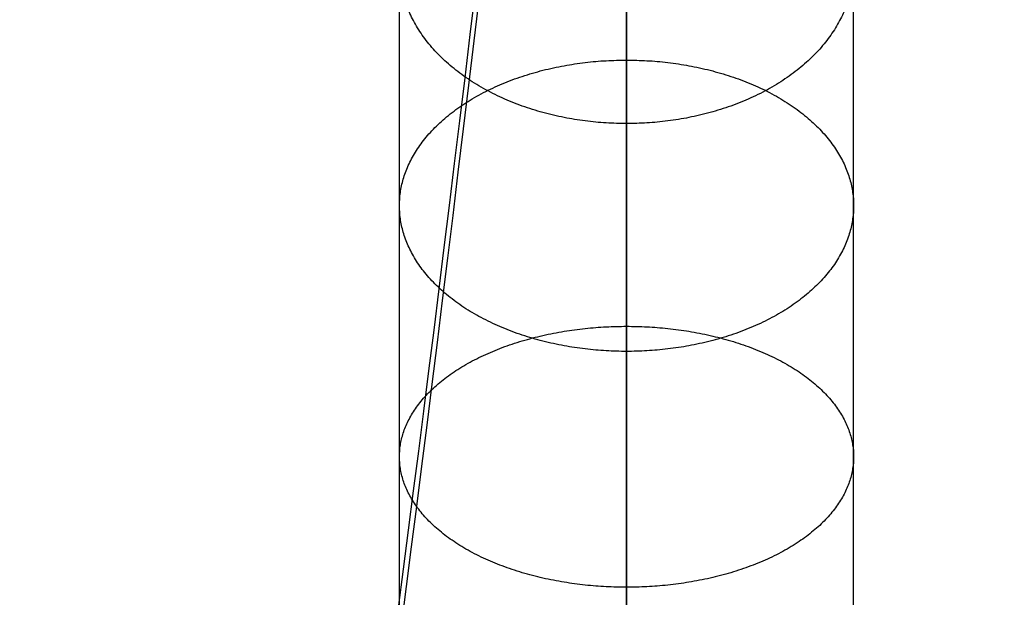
# Model space of a CAD drawing. Header units: millimetres. Extents: x -295 to 297, y -223 to 334.
# Tile 22 of 34: x -8 to 5, y 148 to 156. Entities that reach past the tile are written whole.
import ezdxf

# ---------------------------------------------------------------- set-up
doc = ezdxf.new("R2010")
doc.units = ezdxf.units.MM
doc.layers.add('Default', color=178, linetype='Continuous', true_color=0x000000)

msp = doc.modelspace()

# ---------------------------------------------------------------- linework, layer by layer
at = {"layer": 'Default'}
for centre, radius, start, end in [((0.0046097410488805, 224.0026614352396, -234.9999999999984), 100.9999999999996, 300.0000000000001, 246.374193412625), ((0.0046097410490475, 224.0026614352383, -234.9999999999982), 88.99999999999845, 300.0000000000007, 252.831758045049)]:
    msp.add_arc(centre, radius, start, end, dxfattribs=at)
at = {"layer": 'Default', "extrusion": (-1, 8.480038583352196e-16, -2.475404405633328e-16)}
msp.add_arc((-224.311742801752, -187.1464859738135), 100, 239.9999999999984, 329.9999999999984, dxfattribs=at)
at = {"layer": 'Default', "extrusion": (-1, -5.684341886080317e-14, 0)}
for radius, start in [(100, 239.9999999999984), (96.00000000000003, 239.9999999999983)]:
    msp.add_arc((-224.311742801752, -187.1464859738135), radius, start, 329.9999999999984, dxfattribs=at)
at = {"layer": 'Default', "extrusion": (1, -7.860520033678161e-16, 2.512589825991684e-16)}
msp.add_arc((224.311742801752, -187.1464859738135), 95.99999999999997, 210.0000000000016, 300.0000000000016, dxfattribs=at)
at = {"layer": 'Default', "extrusion": (5.618356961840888e-16, 0.5000000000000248, -0.8660254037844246)}
msp.add_arc((-7.702e-13, 100.6864246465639, 274.2294824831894), 100, 270, 0, dxfattribs=at)
at = {"layer": 'Default', "extrusion": (5.882255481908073e-16, 0.5000000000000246, -0.8660254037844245)}
msp.add_arc((-7.583e-13, 100.6864246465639, 274.2294824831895), 96.00000000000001, 270, 0, dxfattribs=at)
at = {"layer": 'Default', "extrusion": (6.662473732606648e-16, 0.5000000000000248, -0.8660254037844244)}
msp.add_arc((-7.233e-13, 100.6864246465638, 274.2294824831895), 95.99999999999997, 180, 270, dxfattribs=at)
at = {"layer": 'Default', "extrusion": (6.108676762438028e-16, 0.5000000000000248, -0.8660254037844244)}
msp.add_arc((-7.482e-13, 100.6864246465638, 274.2294824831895), 100, 180, 270, dxfattribs=at)
at = {"layer": 'Default', "extrusion": (-5.134781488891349e-16, -0.5000000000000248, 0.8660254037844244)}
msp.add_arc((9.49e-13, 100.6864246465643, -189.6205839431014), 53.25295967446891, 174.9089331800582, 354.9089331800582, dxfattribs=at)
at = {"layer": 'Default', "extrusion": (4.996003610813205e-16, 0.5000000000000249, -0.8660254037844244)}
msp.add_arc((-9.545e-13, 100.6864246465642, 188.7824435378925), 53.79841421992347, 185.0910668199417, 5.091066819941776, dxfattribs=at)
at = {"layer": 'Default', "extrusion": (1.503797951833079e-15, 0.5000000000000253, -0.866025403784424)}
msp.add_arc((-1.2309e-12, 100.6864246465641, 187.663034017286), 41.50000000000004, 270, 359.9999999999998, dxfattribs=at)
at = {"layer": 'Default', "extrusion": (-7.395399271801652e-17, 0.5000000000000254, -0.866025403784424)}
msp.add_arc((-1.0206e-12, 100.6864246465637, 187.6630340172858), 41.50000000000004, 180.0000000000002, 269.9999999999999, dxfattribs=at)
at = {"layer": 'Default', "extrusion": (-2.557953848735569e-13, -0.5000000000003, 0.8660254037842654)}
msp.add_arc((-9.15085e-11, 100.6864246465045, -185.934303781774), 41.50000000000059, 180.0000000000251, 2.51134e-11, dxfattribs=at)
at = {"layer": 'Default', "extrusion": (6.416350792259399e-16, 0.5000000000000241, -0.8660254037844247)}
msp.add_arc((-5.932e-13, 100.6864246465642, 184.2055735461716), 41.4999999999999, 180, 0, dxfattribs=at)
at = {"layer": 'Default', "extrusion": (-0.9960549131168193, 0.07685022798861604, 0.04436949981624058)}
for radius, start, end in [(97.99999999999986, 27.04224219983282, 57.02708653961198), (98.99999999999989, 27.04224219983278, 57.05813488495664)]:
    msp.add_arc((-222.5899059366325, -185.4851227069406, 8.934812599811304), radius, start, end, dxfattribs=at)
at = {"layer": 'Default', "extrusion": (-2.129876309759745e-14, 1.229684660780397e-14, -1)}
msp.add_arc((-4.856e-13, -3.369e-13, 25.00000000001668), 135.4999999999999, 30.00000000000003, 210, dxfattribs=at)
at = {"layer": 'Default'}
for points, knots in [([(-40.07163354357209, 132.3844606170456, -234.9999996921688), (-42.87612918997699, 133.61122372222, -234.9999982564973), (-48.36051156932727, 136.3170448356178, -234.9999954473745), (-56.16565885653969, 141.1003341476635, -234.9999914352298), (-63.50172867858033, 146.5759405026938, -234.9999876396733), (-68.04798558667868, 150.6663509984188, -234.9999852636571), (-72.3094302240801, 154.8706409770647, -234.9999830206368), (-76.2849570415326, 159.1534243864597, -234.9999809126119), (-81.65324884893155, 166.0590518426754, -234.999978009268), (-86.39883117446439, 173.4065459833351, -234.9999753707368), (-89.12860608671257, 178.5733039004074, -234.9999737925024), (-90.96156632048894, 182.4454595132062, -234.9999727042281), (-92.07365056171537, 184.9242080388, -234.9999720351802), (-94.09304536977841, 189.9654728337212, -234.9999707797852), (-95.3748874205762, 193.834185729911, -234.9999699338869), (-96.82647213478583, 198.8979986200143, -234.9999689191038), (-98.04290479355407, 203.849306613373, -234.9999680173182), (-98.87803372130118, 208.8789907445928, -234.9999672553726), (-99.80254241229, 216.1614928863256, -234.9999662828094), (-100.3229967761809, 225.7282026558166, -234.9999652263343), (-99.47386951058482, 235.2713578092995, -234.9999648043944), (-98.29305651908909, 242.5573892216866, -234.9999647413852), (-97.26651990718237, 247.6335395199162, -234.9999647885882), (-95.84970667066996, 252.6148778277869, -234.9999650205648), (-94.1891439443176, 257.6941822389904, -234.9999653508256), (-92.74488658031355, 261.5629348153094, -234.9999656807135), (-90.50543894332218, 266.5891546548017, -234.9999662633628), (-89.28234528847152, 269.0552458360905, -234.9999666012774), (-87.2802023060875, 272.8909360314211, -234.9999671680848), (-84.324559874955, 277.989206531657, -234.9999680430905), (-79.2457683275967, 285.2013448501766, -234.9999696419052), (-73.55236229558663, 291.9388638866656, -234.999971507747), (-69.36721814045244, 296.0876912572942, -234.9999729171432), (-64.91258162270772, 300.1285336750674, -234.9999744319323), (-60.19364284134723, 304.0287998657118, -234.9999760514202), (-52.62565210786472, 309.1966198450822, -234.9999786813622), (-44.61720158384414, 313.6514559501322, -234.9999814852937), (-39.01737779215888, 316.1258111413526, -234.9999834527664), (-33.38098668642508, 318.3122013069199, -234.9999854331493), (-27.7375913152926, 320.2153437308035, -234.9999874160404), (-19.07034534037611, 322.3011903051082, -234.9999904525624), (-10.25201229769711, 323.6084422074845, -234.9999935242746), (-4.306396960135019, 323.954163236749, -234.9999955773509), (0.075528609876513, 324.0124501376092, -234.9999970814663), (2.876715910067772, 323.9908202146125, -234.9999980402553), (8.469353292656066, 323.7125498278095, -234.9999999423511), (12.64515394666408, 323.2400961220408, -235.0000013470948), (18.0279084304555, 322.4006273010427, -235.0000031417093), (23.21814987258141, 321.3786985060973, -235.0000048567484), (28.31122591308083, 319.9491823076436, -235.0000065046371), (33.17935024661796, 318.3718545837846, -235.0000080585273), (37.82051459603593, 316.6754728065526, -235.0000095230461), (42.32351742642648, 314.640502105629, -235.0000108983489), (46.63717193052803, 312.4950823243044, -235.000012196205), (50.76223032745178, 310.2590334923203, -235.0000134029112), (54.72001565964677, 307.7387284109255, -235.0000145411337), (58.70719809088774, 304.997827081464, -235.0000156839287), (62.7050184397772, 302.0235469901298, -235.0000168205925), (66.46991537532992, 298.7594294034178, -235.0000178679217), (70.23746030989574, 295.2378169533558, -235.000018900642), (73.98147679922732, 291.4466377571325, -235.0000199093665), (77.4113403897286, 287.3690466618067, -235.0000207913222), (79.90717471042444, 284.1488687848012, -235.0000214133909), (81.58584054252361, 281.8857540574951, -235.0000218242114), (83.95698811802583, 278.3896491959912, -235.000022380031), (86.17844005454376, 274.7965667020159, -235.0000228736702), (87.55767219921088, 272.3394695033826, -235.0000231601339), (88.91428511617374, 269.7982423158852, -235.0000234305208), (90.24207619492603, 267.1730587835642, -235.0000236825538), (92.05730397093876, 263.1534662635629, -235.000023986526), (93.69357368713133, 259.0577530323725, -235.0000242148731), (94.66356383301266, 256.2804033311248, -235.0000243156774), (97.00945215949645, 249.0539470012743, -235.0000245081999), (99.68974862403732, 237.1544457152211, -235.0000243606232), (100.4257358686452, 219.017580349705, -235.0000227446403), (97.89710118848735, 201.0428160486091, -235.0000197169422), (94.05148169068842, 189.4672382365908, -235.0000167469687), (91.01442978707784, 182.5384109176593, -235.0000146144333), (89.80282480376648, 179.9290633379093, -235.0000137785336), (87.81943964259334, 176.0990625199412, -235.0000124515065), (85.67281847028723, 172.3581074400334, -235.0000110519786), (84.13473497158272, 169.9268566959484, -235.0000100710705), (81.82717049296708, 166.4478842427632, -235.000008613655), (78.61889039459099, 162.0170962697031, -235.0000066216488), (75.05876278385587, 157.8637299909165, -235.0000044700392), (71.44315208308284, 153.9802328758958, -235.0000023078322), (67.79902366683, 150.356891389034, -235.0000001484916), (63.88706525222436, 147.0244972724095, -234.9999978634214), (59.98860160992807, 143.9549256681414, -234.9999955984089), (56.12821653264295, 141.1336784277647, -234.9999933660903), (52.07582224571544, 138.5959424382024, -234.9999910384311), (50.00460974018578, 137.4001210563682, -234.9999898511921)], [-5.347238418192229, -5.347238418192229, -5.347238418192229, -5.347238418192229, -5.255671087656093, -5.164103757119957, -5.072536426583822, -4.980969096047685, -4.980969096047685, -4.893464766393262, -4.80596043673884, -4.718456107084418, -4.630951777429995, -4.630951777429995, -4.590304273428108, -4.549656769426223, -4.468361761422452, -4.468361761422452, -4.39207962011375, -4.315797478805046, -4.315797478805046, -4.172486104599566, -4.029174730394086, -4.029174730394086, -3.951691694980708, -3.874208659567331, -3.874208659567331, -3.791838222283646, -3.750653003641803, -3.709467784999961, -3.709467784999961, -3.621223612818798, -3.532979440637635, -3.444735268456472, -3.356491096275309, -3.356491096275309, -3.264825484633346, -3.173159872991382, -3.08149426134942, -2.989828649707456, -2.989828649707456, -2.900649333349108, -2.811470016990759, -2.722290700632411, -2.633111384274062, -2.633111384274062, -2.591200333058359, -2.549289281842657, -2.465467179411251, -2.465467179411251, -2.386325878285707, -2.307184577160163, -2.307184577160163, -2.233250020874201, -2.15931546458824, -2.15931546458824, -2.089135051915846, -2.018954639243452, -2.018954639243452, -1.944401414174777, -1.869848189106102, -1.869848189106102, -1.790133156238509, -1.710418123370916, -1.710418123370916, -1.668260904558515, -1.626103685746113, -1.583946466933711, -1.54178924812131, -1.54178924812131, -1.497775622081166, -1.453761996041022, -1.409748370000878, -1.365734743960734, -1.365734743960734, -1.182475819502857, -0.9992168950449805, -0.8159579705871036, -0.6326990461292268, -0.6326990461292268, -0.5896566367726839, -0.5466142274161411, -0.5035718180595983, -0.4605294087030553, -0.4605294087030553, -0.3786919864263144, -0.2968545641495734, -0.2968545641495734, -0.2199693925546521, -0.1430842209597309, -0.1430842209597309, -0.0715421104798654, 0, 0, 0, 0]), ([(45.00460974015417, 146.0603750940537, -234.9999895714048), (46.90610405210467, 147.1582087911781, -234.9999908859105), (50.62470426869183, 149.4906463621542, -234.9999934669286), (54.16312922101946, 152.0883000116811, -234.999995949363), (57.73627869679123, 154.9184004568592, -234.9999984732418), (61.32067104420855, 157.9946775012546, -235.0000010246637), (64.65241975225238, 161.3429358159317, -235.000003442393), (67.10334132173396, 164.0081308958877, -235.0000052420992), (68.76703987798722, 165.8952527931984, -235.0000064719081), (71.14051023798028, 168.8263662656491, -235.0000082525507), (73.3891540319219, 171.8543009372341, -235.0000099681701), (74.80315473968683, 173.9351002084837, -235.0000110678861), (76.20936810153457, 176.1008037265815, -235.0000121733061), (77.60148249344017, 178.3520969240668, -235.0000132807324), (79.53775730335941, 181.8158464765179, -235.0000148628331), (81.31950822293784, 185.3615694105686, -235.0000163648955), (82.40266375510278, 187.7767331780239, -235.0000173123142), (85.10431760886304, 194.1760523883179, -235.0000197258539), (88.46844017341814, 204.8506670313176, -235.0000230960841), (90.47580516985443, 221.3800545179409, -235.0000265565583), (89.4293276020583, 237.9978950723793, -235.0000284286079), (86.68922649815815, 248.8495247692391, -235.000028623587), (84.35686882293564, 255.4112479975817, -235.0000284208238), (83.4021263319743, 257.9179316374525, -235.0000283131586), (81.80442807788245, 261.6082218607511, -235.0000280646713), (80.04356118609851, 265.2234997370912, -235.0000277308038), (78.76247903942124, 267.5801558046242, -235.0000274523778), (76.82208948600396, 270.9668614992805, -235.00002700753), (74.08827032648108, 275.2984934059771, -235.0000263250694), (70.99563582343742, 279.3816801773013, -235.0000254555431), (67.82509400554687, 283.2158985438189, -235.0000245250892), (64.60257618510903, 286.8082960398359, -235.0000235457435), (61.10225195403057, 290.1305950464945, -235.000022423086), (57.59329085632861, 293.202410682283, -235.0000212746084), (54.10013228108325, 296.0362010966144, -235.000020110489), (50.40480917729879, 298.6007917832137, -235.0000188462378), (46.69168644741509, 300.9765204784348, -235.0000175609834), (42.9749939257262, 303.1702161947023, -235.0000162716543), (39.11042204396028, 305.0914612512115, -235.0000148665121), (35.04036683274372, 306.9353524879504, -235.000013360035), (30.76324445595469, 308.6778333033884, -235.0000117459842), (26.36494713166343, 310.0867359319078, -235.0000100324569), (22.95011570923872, 311.0372998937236, -235.000008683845), (20.55897148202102, 311.6501602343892, -235.0000077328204), (16.93949906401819, 312.4208310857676, -235.0000062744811), (13.29141730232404, 313.0421292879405, -235.0000047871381), (10.84304228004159, 313.3561860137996, -235.00000377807), (8.318457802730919, 313.627335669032, -235.0000027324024), (5.719823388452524, 313.8493745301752, -235.0000016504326), (1.81325717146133, 314.012800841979, -235.0000000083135), (-2.096732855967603, 314.0064256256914, -234.9999983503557), (-4.702175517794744, 313.8889920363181, -234.9999972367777), (-11.60411054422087, 313.4270322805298, -234.9999942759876), (-22.63298536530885, 311.6375417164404, -234.9999894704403), (-38.27576475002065, 306.016154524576, -234.9999825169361), (-52.63071386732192, 297.6358683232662, -234.9999760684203), (-61.0854923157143, 290.3313041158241, -234.9999722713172), (-66.8137240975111, 284.3551037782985, -234.9999697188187), (-70.32304465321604, 280.3515795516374, -234.9999681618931), (-75.0254473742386, 273.9188442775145, -234.9999661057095), (-79.14167070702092, 267.096135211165, -234.9999643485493), (-81.47829749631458, 262.3124398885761, -234.9999633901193), (-83.03122041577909, 258.7383432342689, -234.9999627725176), (-83.96592435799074, 256.4602278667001, -234.9999624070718), (-85.64600271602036, 251.833728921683, -234.9999617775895), (-86.69115667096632, 248.2907597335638, -234.9999614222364), (-87.85098770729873, 243.6673238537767, -234.9999610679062), (-88.56216455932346, 240.2873888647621, -234.9999608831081), (-89.24949619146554, 235.7362778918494, -234.9999607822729), (-89.50579476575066, 233.4479760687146, -234.9999607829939), (-89.81574052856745, 230.1008099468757, -234.9999608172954), (-90.06051728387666, 225.6923667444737, -234.9999609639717), (-89.94170558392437, 219.0814291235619, -234.9999614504), (-89.3385584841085, 212.496991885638, -234.9999621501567), (-88.61428500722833, 208.1415674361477, -234.9999627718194), (-87.92934779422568, 204.7911280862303, -234.9999633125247), (-87.39711998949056, 202.4313066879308, -234.9999637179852), (-86.14409162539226, 197.7609461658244, -234.9999646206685), (-84.99390428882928, 194.3191939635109, -234.9999654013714), (-83.22377095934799, 189.6569799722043, -234.9999665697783), (-81.19814115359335, 184.940562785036, -234.9999678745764), (-78.7775554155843, 180.4141347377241, -234.9999693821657), (-76.079491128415, 175.8498850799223, -234.9999710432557), (-73.08748268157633, 171.2783438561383, -234.9999728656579), (-68.0072854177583, 164.8702566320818, -234.9999759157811), (-62.36754047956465, 158.9486657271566, -234.9999792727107), (-58.25625927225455, 155.350265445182, -234.9999817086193), (-53.92077124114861, 151.8919578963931, -234.9999842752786), (-49.37161287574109, 148.6000626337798, -234.999986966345), (-40.00491351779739, 143.0729966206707, -234.9999925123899), (-32.54416727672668, 139.9281019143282, -234.9999969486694), (-27.51002478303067, 138.3116779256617, -234.9999999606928)], [0, 0, 0, 0, 0.0728825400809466, 0.1457650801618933, 0.1457650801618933, 0.2241858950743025, 0.3026067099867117, 0.3026067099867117, 0.3443749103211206, 0.3861431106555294, 0.4279113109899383, 0.4696795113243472, 0.4696795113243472, 0.5136244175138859, 0.5575693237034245, 0.6015142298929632, 0.6454591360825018, 0.6454591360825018, 0.8320860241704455, 1.018712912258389, 1.205339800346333, 1.391966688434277, 1.391966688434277, 1.436499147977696, 1.481031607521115, 1.525564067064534, 1.570096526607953, 1.570096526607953, 1.655126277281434, 1.740156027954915, 1.740156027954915, 1.820275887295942, 1.90039574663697, 1.90039574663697, 1.975077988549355, 2.04976023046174, 2.04976023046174, 2.121400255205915, 2.193040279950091, 2.193040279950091, 2.269719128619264, 2.346397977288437, 2.346397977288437, 2.387380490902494, 2.42836300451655, 2.469345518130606, 2.510328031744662, 2.510328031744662, 2.553628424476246, 2.596928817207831, 2.640229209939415, 2.683529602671, 2.683529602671, 2.869842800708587, 3.056155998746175, 3.242469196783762, 3.42878239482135, 3.42878239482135, 3.517252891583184, 3.605723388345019, 3.694193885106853, 3.782664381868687, 3.782664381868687, 3.823546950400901, 3.864429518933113, 3.946194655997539, 3.946194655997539, 4.022654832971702, 4.060884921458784, 4.099115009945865, 4.099115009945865, 4.172465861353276, 4.245816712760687, 4.319167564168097, 4.392518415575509, 4.392518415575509, 4.432682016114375, 4.472845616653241, 4.553172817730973, 4.553172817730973, 4.638381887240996, 4.723590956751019, 4.723590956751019, 4.81437838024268, 4.905165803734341, 4.995953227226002, 5.086740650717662, 5.086740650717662, 5.180041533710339, 5.273342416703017, 5.448937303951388, 5.448937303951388, 5.448937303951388, 5.448937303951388]), ([(1.008e-12, 141.5933980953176, -130.9532884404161), (-1.480433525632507, 141.5933980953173, -130.9532884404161), (-2.960935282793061, 141.6588407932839, -130.9155123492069), (-5.906451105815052, 141.9199568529, -130.7647585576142), (-7.371456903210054, 142.1156274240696, -130.6517832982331), (-10.27059165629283, 142.6350789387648, -130.3518672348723), (-11.70471316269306, 142.958854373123, -130.1649312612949), (-14.52718014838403, 143.7310543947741, -129.7191054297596), (-15.91681527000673, 144.179978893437, -129.4599210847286), (-18.63416468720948, 145.1970559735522, -128.8727226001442), (-19.95917303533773, 145.7644198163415, -128.5451682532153), (-22.5278947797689, 147.0078729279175, -127.8272594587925), (-23.7716079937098, 147.6839521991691, -127.436914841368), (-26.16866650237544, 149.1372712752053, -126.5978258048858), (-27.32201333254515, 149.914499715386, -126.149089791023), (-28.97810763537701, 151.1506899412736, -125.4353787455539), (-29.51782474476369, 151.5744805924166, -125.190705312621), (-30.57168117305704, 152.4446461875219, -124.6883177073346), (-31.08619617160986, 152.8914107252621, -124.4303777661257), (-32.57910124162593, 154.2540808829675, -123.6436414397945), (-33.51370387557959, 155.197496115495, -123.0989620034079), (-35.26266166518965, 157.1479230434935, -121.9728810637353), (-36.07811823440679, 158.156505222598, -121.3905733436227), (-37.58143363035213, 160.2213049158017, -120.198463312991), (-38.26902789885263, 161.2767434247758, -119.5891085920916), (-39.51756495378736, 163.4255821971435, -118.3484744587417), (-40.07890033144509, 164.5198752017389, -117.7166802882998), (-41.07384167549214, 166.7344661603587, -116.4380868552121), (-41.50730676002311, 167.8539674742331, -115.7917449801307), (-42.24880107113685, 170.1113009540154, -114.4884727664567), (-42.55686521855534, 171.2492795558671, -113.8314573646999), (-43.04906727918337, 173.5370538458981, -112.5106100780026), (-43.23313448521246, 174.6864959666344, -111.8469797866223), (-43.47839492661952, 176.9906021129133, -110.5167039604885), (-43.53958910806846, 178.1452765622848, -109.8500515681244), (-43.5395891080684, 180.4542743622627, -108.5169510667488), (-43.47839765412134, 181.6089237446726, -107.8503147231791), (-43.23314816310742, 183.9129783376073, -106.520067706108), (-43.04908918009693, 185.0623946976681, -105.8564514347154), (-42.55690916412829, 187.3501191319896, -104.5356333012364), (-42.24885880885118, 188.4880759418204, -103.8786367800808), (-41.50739781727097, 190.7453616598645, -102.5753923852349), (-41.07395225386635, 191.864837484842, -101.9290602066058), (-40.07906644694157, 194.0793589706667, -100.6505043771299), (-39.51776941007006, 195.1736115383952, -100.0187411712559), (-38.26932030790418, 197.3223681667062, -98.77815744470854), (-37.58177562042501, 198.3777645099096, -98.16882109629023), (-36.07857081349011, 200.4424883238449, -96.97674961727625), (-35.26317358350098, 201.4510408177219, -96.39446408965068), (-33.51434475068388, 203.40141207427, -95.26841814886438), (-32.57981166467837, 204.3448011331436, -94.72375062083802), (-31.08704366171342, 205.7074162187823, -93.93704277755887), (-30.57259326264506, 206.1541505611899, -93.67912090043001), (-29.51886758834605, 207.0242598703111, -93.17676032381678), (-28.97921797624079, 207.4480240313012, -92.93209775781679), (-27.32333207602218, 208.6841448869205, -92.21841933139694), (-26.17013207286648, 209.4613418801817, -91.76970739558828), (-23.77338034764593, 210.9146282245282, -90.93066700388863), (-22.52982709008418, 211.5907046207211, -90.54034418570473), (-19.96143538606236, 212.8341598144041, -89.82243581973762), (-18.6365971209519, 213.4015251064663, -89.4948540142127), (-15.91924938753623, 214.4187738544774, -88.90753389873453), (-14.52941713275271, 214.8678386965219, -88.64826387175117), (-11.70654227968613, 215.6402784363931, -88.20229151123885), (-10.27220600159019, 215.9641600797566, -88.01530249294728), (-7.372626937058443, 216.4837858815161, -87.7153069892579), (-5.907391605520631, 216.6795230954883, -87.60230286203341), (-2.961409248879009, 216.9407211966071, -87.45149843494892), (-1.480670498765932, 217.0061785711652, -87.41369933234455), (1.0364e-12, 217.0061785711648, -87.41369933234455)], [-136.7836532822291, -136.7836532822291, -136.7836532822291, -136.7836532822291, -132.5089161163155, -132.5089161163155, -128.2341789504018, -128.2341789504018, -123.9594417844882, -123.9594417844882, -119.6847046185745, -119.6847046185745, -115.3973644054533, -115.3973644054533, -111.1100241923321, -111.1100241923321, -106.8226839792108, -106.8226839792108, -104.6790138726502, -104.6790138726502, -102.5353437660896, -102.5353437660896, -98.26590815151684, -98.26590815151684, -93.99647253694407, -93.99647253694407, -89.7270369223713, -89.7270369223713, -85.45760130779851, -85.45760130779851, -81.19115764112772, -81.19115764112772, -76.92471397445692, -76.92471397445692, -72.65827030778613, -72.65827030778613, -68.39182664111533, -68.39182664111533, -64.1254781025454, -64.1254781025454, -59.85912956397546, -59.85912956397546, -55.59278102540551, -55.59278102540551, -51.32643248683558, -51.32643248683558, -47.05718271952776, -47.05718271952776, -42.78793295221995, -42.78793295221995, -38.51868318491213, -38.51868318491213, -34.24943341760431, -34.24943341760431, -32.10596495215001, -32.10596495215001, -29.96249648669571, -29.96249648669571, -25.67555955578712, -25.67555955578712, -21.38862262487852, -21.38862262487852, -17.10168569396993, -17.10168569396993, -12.82626427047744, -12.82626427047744, -8.550842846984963, -8.550842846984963, -4.275421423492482, -4.275421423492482, 0, 0, 0, 0]), ([(1.0364e-12, 217.0061785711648, -87.41369933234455), (1.480433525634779, 217.0061785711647, -87.41369933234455), (2.96093528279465, 216.9407421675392, -87.45148632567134), (5.906451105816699, 216.6796275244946, -87.60224257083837), (7.371456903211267, 216.4839527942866, -87.71521062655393), (10.27059165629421, 215.9644921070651, -88.0151108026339), (11.70471316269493, 215.6407130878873, -88.20204056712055), (14.52718014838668, 214.868516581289, -88.64787248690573), (15.9168152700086, 214.4195941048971, -88.90706033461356), (18.63416468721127, 213.4025267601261, -89.49427568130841), (19.9591730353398, 212.8351744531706, -89.82185000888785), (22.52789477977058, 211.591720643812, -90.53975759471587), (23.7716079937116, 210.9156326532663, -90.93008710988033), (26.16866650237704, 209.4623006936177, -91.76915383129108), (27.32201333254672, 208.685069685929, -92.21788539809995), (28.97810763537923, 207.4488826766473, -92.93160201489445), (29.51782474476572, 207.0250939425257, -93.1762787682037), (30.57168117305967, 206.1549307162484, -93.67867047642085), (31.08619617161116, 205.7081659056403, -93.93660994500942), (32.57910124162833, 204.3454971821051, -94.72334875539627), (33.51370387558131, 203.4020833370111, -95.2680305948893), (35.26266166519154, 201.4516551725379, -96.39410939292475), (36.07811823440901, 200.4430708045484, -96.97641332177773), (37.58143363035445, 198.3782733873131, -98.16852729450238), (38.26902789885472, 197.3228374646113, -98.77788649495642), (39.51756495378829, 195.1739974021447, -100.0185183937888), (40.07890033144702, 194.0797010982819, -100.6503068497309), (41.07384167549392, 191.8651112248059, -101.9289021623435), (41.5073067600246, 190.7456120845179, -102.5752478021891), (42.24880107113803, 188.4882784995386, -103.8785198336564), (42.55686521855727, 187.3502971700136, -104.5355305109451), (43.04906727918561, 185.0625227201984, -105.8563775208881), (43.23313448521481, 183.913080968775, -106.5200084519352), (43.47839492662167, 181.6089752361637, -107.8502849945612), (43.53958910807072, 180.4543001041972, -108.5169362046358), (43.53958910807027, 178.1453023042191, -109.8500367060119), (43.47839765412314, 176.9906536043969, -110.5166742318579), (43.23314816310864, 174.6865985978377, -111.84692053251), (43.0490891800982, 173.5371818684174, -112.5105361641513), (42.5569091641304, 171.2494575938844, -113.8313545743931), (42.2488588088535, 170.1115035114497, -114.4883558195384), (41.50739781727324, 167.8542178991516, -115.7916003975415), (41.07395225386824, 166.7347399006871, -116.4379288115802), (40.07906644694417, 164.5202173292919, -117.716482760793), (39.51776941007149, 163.4259680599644, -118.3482516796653), (38.26932030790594, 161.2772127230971, -119.5888376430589), (37.58177562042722, 160.2218137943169, -120.1981695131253), (36.0785708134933, 158.1570877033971, -121.3902370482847), (35.26317358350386, 157.1485373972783, -121.9725263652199), (33.51434475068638, 155.198167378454, -123.0985744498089), (32.57981166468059, 154.2547769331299, -123.6432395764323), (31.08704366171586, 152.8921604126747, -124.4299449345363), (30.57259326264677, 152.4454263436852, -124.6878672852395), (29.51886758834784, 151.5753146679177, -125.1902237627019), (28.979217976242, 151.151548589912, -125.4348830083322), (27.32333207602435, 149.9154245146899, -126.1485558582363), (26.17013207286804, 149.1382300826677, -126.5972722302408), (23.77338034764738, 147.6849566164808, -127.4363349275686), (22.52982709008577, 147.0088889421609, -127.8266728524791), (19.96143538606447, 145.7654344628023, -128.5445824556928), (18.63659712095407, 145.1980576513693, -128.8721443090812), (15.91924938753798, 144.1807991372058, -129.459447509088), (14.5294171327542, 143.7317322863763, -129.7187140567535), (11.70654227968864, 142.9592890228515, -130.1646803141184), (10.27220600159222, 142.6354109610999, -130.3516755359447), (7.372626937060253, 142.1157943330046, -130.6516869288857), (5.907391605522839, 141.9200612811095, -130.7646982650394), (2.961409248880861, 141.6588617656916, -130.9155002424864), (1.480670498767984, 141.5933980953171, -130.9532884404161), (1.008e-12, 141.5933980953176, -130.9532884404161)], [-136.7836532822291, -136.7836532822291, -136.7836532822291, -136.7836532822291, -132.5089161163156, -132.5089161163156, -128.2341789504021, -128.2341789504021, -123.9594417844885, -123.9594417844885, -119.684704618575, -119.684704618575, -115.3973644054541, -115.3973644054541, -111.1100241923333, -111.1100241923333, -106.8226839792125, -106.8226839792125, -104.6790138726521, -104.6790138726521, -102.5353437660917, -102.5353437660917, -98.2659081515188, -98.2659081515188, -93.99647253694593, -93.99647253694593, -89.72703692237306, -89.72703692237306, -85.4576013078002, -85.4576013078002, -81.19115764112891, -81.19115764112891, -76.9247139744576, -76.9247139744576, -72.6582703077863, -72.6582703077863, -68.391826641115, -68.391826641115, -64.12547810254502, -64.12547810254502, -59.85912956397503, -59.85912956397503, -55.59278102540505, -55.59278102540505, -51.32643248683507, -51.32643248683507, -47.05718271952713, -47.05718271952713, -42.78793295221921, -42.78793295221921, -38.51868318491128, -38.51868318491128, -34.24943341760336, -34.24943341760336, -32.10596495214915, -32.10596495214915, -29.96249648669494, -29.96249648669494, -25.67555955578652, -25.67555955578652, -21.3886226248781, -21.3886226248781, -17.10168569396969, -17.10168569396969, -12.82626427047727, -12.82626427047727, -8.550842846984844, -8.550842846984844, -4.275421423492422, -4.275421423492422, 0, 0, 0, 0])]:
    msp.add_open_spline(points, degree=3, knots=knots, dxfattribs=at)
for points, weights, knots in [([(47.50397820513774, 141.731341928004, -230.0000001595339), (190.0020835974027, 224.0026614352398, -230.0000001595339), (47.50397820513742, 306.2739809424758, -230.0000001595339), (-94.99412718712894, 388.54530044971, -230.0000001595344), (-94.99412718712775, 224.0026614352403, -230.0000001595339), (-94.99412718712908, 158.3214390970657, -230.0000001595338), (-33.54523286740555, 135.1253973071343, -230.0000001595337)], [1, 0.5, 1, 0.5, 1, 0.7147071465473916, 0.7549823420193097], [0, 0, 0, 329.8132134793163, 329.8132134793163, 659.6264269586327, 659.6264269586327, 847.8131325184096, 847.8131325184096, 847.8131325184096]), ([(47.50385189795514, 141.7315606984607, -229.0000001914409), (190.0015783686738, 224.0026614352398, -229.0000001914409), (47.50385189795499, 306.2737621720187, -229.0000001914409), (-94.99387457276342, 388.5448629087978, -229.0000001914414), (-94.99387457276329, 224.0026614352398, -229.0000001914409), (-94.99387457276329, 158.3228799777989, -229.0000001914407), (-33.5467466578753, 135.1262387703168, -229.0000001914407)], [1, 0.5, 1, 0.5, 1, 0.7147110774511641, 0.7549812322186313], [0, 0, 0, 0.373789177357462, 0.373789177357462, 0.747578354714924, 0.747578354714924, 0.960854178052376, 0.960854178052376, 0.960854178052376]), ([(47.50308276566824, 141.7328928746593, -239.9999990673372), (189.9985018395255, 224.0026614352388, -239.9999990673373), (47.50308276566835, 306.2724299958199, -239.9999990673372), (-94.99233630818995, 388.5421985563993, -239.9999990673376), (-94.99233630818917, 224.0026614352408, -239.9999990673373), (-94.99233630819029, 158.3215068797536, -239.9999990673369), (-33.54311869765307, 135.1265134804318, -239.9999990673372)], [1, 0.5, 1, 0.5, 1, 0.7147035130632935, 0.7549833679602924], [0, 0, 0, 329.8132803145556, 329.8132803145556, 659.6265606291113, 659.6265606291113, 847.8157010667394, 847.8157010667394, 847.8157010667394]), ([(47.50277737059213, 141.7334218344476, -240.9999988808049), (189.997280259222, 224.0026614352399, -240.9999988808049), (47.50277737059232, 306.271901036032, -240.9999988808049), (-94.99172551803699, 388.5411406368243, -240.9999988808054), (-94.9917255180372, 224.0026614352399, -240.9999988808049), (-94.99172551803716, 158.3230133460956, -240.9999988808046), (-33.54427551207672, 135.1276030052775, -240.999998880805)], [1, 0.5, 1, 0.5, 1, 0.7147068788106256, 0.7549824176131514], [0, 0, 0, 0.373789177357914, 0.373789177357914, 0.747578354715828, 0.747578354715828, 0.9608573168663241, 0.9608573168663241, 0.9608573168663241])]:
    msp.add_rational_spline(points, weights, degree=2, knots=knots, dxfattribs=at)
at = {"layer": 'Default', "extrusion": (1, 1.890255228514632e-15, -8.338515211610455e-15)}
msp.add_open_spline([(1.447e-13, 10.70732175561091, -184.5071722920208), (1.305e-13, 11.29187227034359, -184.5477244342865), (1.003e-13, 12.43050544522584, -184.6058937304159), (5.68e-14, 14.15824357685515, -184.6284516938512), (1.77e-14, 16.01099239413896, -184.5997558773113), (-1.25e-14, 17.84810901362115, -184.5459799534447), (-3.65e-14, 19.98479498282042, -184.4852711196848), (-5.78e-14, 22.32120740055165, -184.4202229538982), (-7.73e-14, 25.08997076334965, -184.2667791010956), (-8.8e-14, 28.03067232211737, -183.9717571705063), (-9.51e-14, 31.13484900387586, -183.4700032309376), (-9.51e-14, 34.36559331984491, -182.6925084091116), (-8.62e-14, 37.66937268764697, -181.5690454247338), (-7.2e-14, 40.9781198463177, -180.0373066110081), (-4.71e-14, 44.24571166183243, -178.0253826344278), (-1.87e-14, 47.21126130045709, -175.6325412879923), (1.33e-14, 49.93531797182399, -172.8385289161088), (5.59e-14, 52.48316643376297, -169.7046929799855), (1.021e-13, 54.96312546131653, -166.1472070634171), (1.447e-13, 57.34807682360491, -162.2645835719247), (1.98e-13, 59.66995863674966, -158.0614365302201), (2.584e-13, 61.95288769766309, -153.5300972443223), (3.152e-13, 64.19728938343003, -148.7103189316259), (3.969e-13, 67.12992046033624, -141.9869162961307), (4.964e-13, 70.61979984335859, -133.3274182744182), (6.243e-13, 74.61671799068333, -122.8454162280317), (7.167e-13, 77.89755910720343, -114.1781078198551), (7.806e-13, 80.53157529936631, -107.4570938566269), (8.233e-13, 82.47957342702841, -102.6727394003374), (8.659e-13, 84.43535518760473, -98.12313957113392), (8.943e-13, 86.63398592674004, -93.36138311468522), (9.441e-13, 89.03286889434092, -88.71531343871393), (9.583e-13, 91.70011736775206, -84.26521514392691), (9.796e-13, 94.32230235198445, -80.4916357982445), (9.725e-13, 97.06296507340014, -77.1354518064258), (9.796e-13, 99.91933068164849, -74.19174464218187), (9.654e-13, 102.900901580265, -71.63345798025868), (9.725e-13, 106.0078976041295, -69.43455096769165), (9.512e-13, 108.6938880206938, -67.87796365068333), (9.37e-13, 110.8768489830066, -66.78823816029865), (9.37e-13, 113.0354916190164, -65.81364599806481), (9.299e-13, 115.7449015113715, -64.75283245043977), (9.228e-13, 119.0778410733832, -63.69039976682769), (9.156e-13, 122.505979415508, -62.85816023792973), (9.156e-13, 127.2214077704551, -62.08679454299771), (9.156e-13, 132.0835058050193, -61.90484520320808), (9.228e-13, 136.9722382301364, -62.45036721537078), (9.228e-13, 140.6273543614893, -63.256371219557), (9.299e-13, 143.6234369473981, -64.27770971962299), (9.512e-13, 146.0338248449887, -65.34068743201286), (9.796e-13, 148.5673328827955, -66.65208120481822), (9.796e-13, 151.6588224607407, -68.6196876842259), (1.008e-12, 155.150875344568, -71.32770497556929), (1.0364e-12, 158.4373430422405, -74.29185035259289), (1.0506e-12, 162.4545868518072, -78.38092397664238), (1.0364e-12, 166.7572303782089, -83.44115316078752), (1.008e-12, 170.3732180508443, -88.3220864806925), (9.654e-13, 172.5120586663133, -91.4552451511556), (9.228e-13, 173.7453783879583, -93.33056815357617), (8.375e-13, 174.8539296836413, -95.09784933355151), (7.522e-13, 176.0203454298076, -97.11978851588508), (6.385e-13, 177.055876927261, -99.0696033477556), (5.391e-13, 177.6975074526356, -100.343034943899), (5.248e-13, 178.0221539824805, -100.9901333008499)], degree=3, knots=[0, 0, 0, 0, 1.863939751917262, 3.650830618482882, 5.505783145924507, 7.612479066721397, 9.21394241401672, 11.86132976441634, 14.75365442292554, 17.86400946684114, 21.19962314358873, 24.79584696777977, 28.57762514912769, 32.54788514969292, 36.73189302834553, 41.17882487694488, 45.07374902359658, 49.40701945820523, 54.00011867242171, 58.66228076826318, 63.53355926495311, 68.77861260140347, 74.18857589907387, 79.7278620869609, 91.04153513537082, 102.4008310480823, 113.4750341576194, 118.8012794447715, 123.9323268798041, 128.8284849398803, 133.4518795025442, 139.3546545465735, 144.0331602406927, 148.4157726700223, 152.4776775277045, 156.2855669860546, 159.9073361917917, 163.4099985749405, 166.8572129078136, 168.5511387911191, 170.2450646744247, 173.5230944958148, 176.801124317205, 180.1226387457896, 183.4441531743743, 190.16812285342, 193.5673602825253, 196.949218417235, 200.3990055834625, 202.1917784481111, 204.1336719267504, 208.2036346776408, 212.3893804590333, 216.6367162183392, 220.8764332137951, 228.940169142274, 235.9705638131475, 238.6516894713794, 240.058372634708, 242.5181438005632, 244.6605072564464, 246.7104107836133, 248.8672730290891, 248.8672730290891, 248.8672730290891, 248.8672730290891], dxfattribs=at)
at = {"layer": 'Default', "extrusion": (1, 2.27714556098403e-15, -8.871090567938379e-15)}
msp.add_open_spline([(-2.999999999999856, 10.50000000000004, -187.5000000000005), (-2.999999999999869, 11.1195059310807, -187.5429949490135), (-2.999999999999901, 12.33558810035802, -187.6051516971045), (-2.999999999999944, 14.17063336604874, -187.628836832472), (-2.999999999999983, 16.0867514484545, -187.5988633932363), (-3.000000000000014, 17.94058675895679, -187.5445583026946), (-3.000000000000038, 20.05825184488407, -187.4843578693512), (-3.000000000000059, 22.43721792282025, -187.4183095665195), (-3.000000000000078, 25.3169810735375, -187.2591958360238), (-3.00000000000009, 28.4152723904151, -186.9488169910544), (-3.000000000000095, 31.72177744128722, -186.4149666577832), (-3.000000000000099, 35.19717111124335, -185.5793081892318), (-3.000000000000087, 38.78281904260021, -184.3608651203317), (-3.000000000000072, 42.3996942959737, -182.6870029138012), (-3.000000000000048, 45.9833168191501, -180.481242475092), (-3.000000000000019, 49.23957107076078, -177.8525313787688), (-2.999999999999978, 52.19092941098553, -174.8228147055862), (-2.99999999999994, 54.88818819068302, -171.5022083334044), (-2.999999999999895, 57.478857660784, -167.7846250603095), (-2.999999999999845, 59.94408043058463, -163.7702171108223), (-2.99999999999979, 62.32630148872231, -159.4571890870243), (-2.999999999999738, 64.65490597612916, -154.8346604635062), (-2.999999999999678, 66.93386793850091, -149.9403283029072), (-2.999999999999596, 69.90085308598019, -143.1377686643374), (-2.999999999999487, 73.4159533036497, -134.4147964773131), (-2.999999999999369, 77.423965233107, -123.903353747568), (-2.999999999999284, 80.69975963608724, -115.2495856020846), (-2.999999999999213, 83.31868574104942, -108.5672798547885), (-2.999999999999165, 85.24877271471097, -103.8271382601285), (-2.999999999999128, 87.17778041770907, -99.34012937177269), (-2.999999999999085, 89.33339474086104, -94.6724021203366), (-2.999999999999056, 91.6602424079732, -90.16759644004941), (-2.999999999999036, 94.22639330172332, -85.88735648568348), (-2.999999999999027, 96.72509496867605, -82.29291673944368), (-2.999999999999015, 99.31089703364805, -79.12764412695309), (-2.999999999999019, 101.981308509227, -76.37656895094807), (-2.999999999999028, 104.7505359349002, -74.00098740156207), (-2.999999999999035, 107.6294716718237, -71.96346509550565), (-2.999999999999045, 110.1248809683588, -70.51694761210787), (-2.999999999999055, 112.1640929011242, -69.49888267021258), (-2.999999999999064, 114.1886807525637, -68.58459597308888), (-2.999999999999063, 116.7515710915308, -67.58104953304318), (-2.999999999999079, 119.8899935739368, -66.58097197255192), (-2.999999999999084, 123.1057238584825, -65.80053535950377), (-2.999999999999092, 127.5062293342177, -65.08118564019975), (-2.999999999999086, 132.0030900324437, -64.91534134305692), (-2.999999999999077, 136.4839131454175, -65.41607954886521), (-2.999999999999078, 139.8183373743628, -66.15169079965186), (-2.999999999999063, 142.5444005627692, -67.08114272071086), (-2.999999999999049, 144.7363808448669, -68.04777609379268), (-2.999999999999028, 147.0479920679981, -69.24382582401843), (-2.999999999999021, 149.9208949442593, -71.07012949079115), (-2.999999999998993, 153.217568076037, -73.62524385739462), (-2.999999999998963, 156.35656900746, -76.45544792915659), (-2.99999999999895, 160.225191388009, -80.39238475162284), (-2.999999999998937, 164.404050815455, -85.30540245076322), (-2.999999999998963, 167.932852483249, -90.06829035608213), (-2.999999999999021, 170.0221806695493, -93.12900107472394), (-2.999999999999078, 171.2214426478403, -94.95260001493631), (-2.999999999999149, 172.2857303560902, -96.64984127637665), (-2.999999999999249, 173.3939402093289, -98.57093010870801), (-2.999999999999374, 174.3869032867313, -100.4400041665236), (-2.999999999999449, 175.0180053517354, -101.6921717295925), (-2.999999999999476, 175.3405017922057, -102.335027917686)], degree=3, knots=[0, 0, 0, 0, 1.863939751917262, 3.650830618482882, 5.505783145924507, 7.612479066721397, 9.21394241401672, 11.86132976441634, 14.75365442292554, 17.86400946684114, 21.19962314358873, 24.79584696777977, 28.57762514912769, 32.54788514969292, 36.73189302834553, 41.17882487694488, 45.07374902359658, 49.40701945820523, 54.00011867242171, 58.66228076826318, 63.53355926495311, 68.77861260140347, 74.18857589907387, 79.7278620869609, 91.04153513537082, 102.4008310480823, 113.4750341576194, 118.8012794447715, 123.9323268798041, 128.8284849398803, 133.4518795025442, 139.3546545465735, 144.0331602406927, 148.4157726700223, 152.4776775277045, 156.2855669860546, 159.9073361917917, 163.4099985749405, 166.8572129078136, 168.5511387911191, 170.2450646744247, 173.5230944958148, 176.801124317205, 180.1226387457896, 183.4441531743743, 190.16812285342, 193.5673602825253, 196.949218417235, 200.3990055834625, 202.1917784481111, 204.1336719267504, 208.2036346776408, 212.3893804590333, 216.6367162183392, 220.8764332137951, 228.940169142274, 235.9705638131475, 238.6516894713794, 240.058372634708, 242.5181438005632, 244.6605072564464, 246.7104107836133, 248.8672730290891, 248.8672730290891, 248.8672730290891, 248.8672730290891], dxfattribs=at)
at = {"layer": 'Default', "extrusion": (1, 2.415771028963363e-15, -8.977757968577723e-15)}
msp.add_open_spline([(3.000000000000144, 10.50000000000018, -187.5000000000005), (3.000000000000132, 11.11950593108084, -187.5429949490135), (3.000000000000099, 12.33558810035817, -187.6051516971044), (3.000000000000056, 14.17063336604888, -187.6288368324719), (3.000000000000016, 16.08675144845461, -187.5988633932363), (2.999999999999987, 17.94058675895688, -187.5445583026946), (2.999999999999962, 20.05825184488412, -187.4843578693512), (2.99999999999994, 22.4372179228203, -187.4183095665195), (2.999999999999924, 25.31698107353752, -187.2591958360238), (2.999999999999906, 28.41527239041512, -186.9488169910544), (2.999999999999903, 31.72177744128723, -186.4149666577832), (2.999999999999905, 35.19717111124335, -185.5793081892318), (2.999999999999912, 38.78281904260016, -184.3608651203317), (2.999999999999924, 42.39969429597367, -182.6870029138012), (2.999999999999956, 45.98331681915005, -180.481242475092), (2.999999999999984, 49.23957107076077, -177.8525313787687), (3.000000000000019, 52.19092941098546, -174.8228147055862), (3.000000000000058, 54.88818819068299, -171.5022083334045), (3.000000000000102, 57.47885766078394, -167.7846250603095), (3.000000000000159, 59.94408043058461, -163.7702171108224), (3.000000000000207, 62.32630148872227, -159.4571890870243), (3.000000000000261, 64.65490597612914, -154.8346604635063), (3.000000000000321, 66.93386793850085, -149.9403283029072), (3.0000000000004, 69.90085308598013, -143.1377686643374), (3.000000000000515, 73.41595330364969, -134.4147964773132), (3.000000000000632, 77.42396523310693, -123.9033537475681), (3.000000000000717, 80.69975963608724, -115.2495856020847), (3.000000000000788, 83.31868574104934, -108.5672798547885), (3.000000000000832, 85.24877271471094, -103.8271382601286), (3.000000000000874, 87.17778041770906, -99.34012937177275), (3.000000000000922, 89.33339474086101, -94.67240212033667), (3.000000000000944, 91.6602424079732, -90.16759644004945), (3.000000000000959, 94.22639330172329, -85.88735648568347), (3.000000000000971, 96.72509496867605, -82.29291673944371), (3.000000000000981, 99.31089703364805, -79.12764412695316), (3.000000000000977, 101.981308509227, -76.37656895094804), (3.00000000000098, 104.7505359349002, -74.00098740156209), (3.000000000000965, 107.6294716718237, -71.96346509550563), (3.000000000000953, 110.1248809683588, -70.51694761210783), (3.000000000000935, 112.1640929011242, -69.49888267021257), (3.000000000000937, 114.1886807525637, -68.5845959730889), (3.000000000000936, 116.7515710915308, -67.58104953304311), (3.000000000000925, 119.8899935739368, -66.58097197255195), (3.000000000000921, 123.1057238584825, -65.80053535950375), (3.000000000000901, 127.5062293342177, -65.08118564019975), (3.000000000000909, 132.0030900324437, -64.91534134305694), (3.000000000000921, 136.4839131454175, -65.41607954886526), (3.000000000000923, 139.8183373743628, -66.15169079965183), (3.000000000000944, 142.5444005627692, -67.08114272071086), (3.000000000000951, 144.7363808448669, -68.04777609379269), (3.000000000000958, 147.0479920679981, -69.24382582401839), (3.000000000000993, 149.9208949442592, -71.07012949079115), (3.000000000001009, 153.217568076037, -73.62524385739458), (3.000000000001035, 156.35656900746, -76.45544792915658), (3.000000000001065, 160.225191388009, -80.39238475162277), (3.000000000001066, 164.4040508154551, -85.30540245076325), (3.000000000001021, 167.932852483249, -90.06829035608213), (3.000000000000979, 170.0221806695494, -93.12900107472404), (3.000000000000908, 171.2214426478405, -94.95260001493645), (3.000000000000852, 172.2857303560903, -96.64984127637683), (3.000000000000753, 173.3939402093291, -98.57093010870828), (3.000000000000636, 174.3869032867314, -100.4400041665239), (3.000000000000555, 175.0180053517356, -101.6921717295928), (3.00000000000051, 175.3405017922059, -102.3350279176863)], degree=3, knots=[0, 0, 0, 0, 1.863939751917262, 3.650830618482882, 5.505783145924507, 7.612479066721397, 9.21394241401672, 11.86132976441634, 14.75365442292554, 17.86400946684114, 21.19962314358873, 24.79584696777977, 28.57762514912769, 32.54788514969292, 36.73189302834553, 41.17882487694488, 45.07374902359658, 49.40701945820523, 54.00011867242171, 58.66228076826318, 63.53355926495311, 68.77861260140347, 74.18857589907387, 79.7278620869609, 91.04153513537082, 102.4008310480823, 113.4750341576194, 118.8012794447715, 123.9323268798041, 128.8284849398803, 133.4518795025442, 139.3546545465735, 144.0331602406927, 148.4157726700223, 152.4776775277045, 156.2855669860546, 159.9073361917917, 163.4099985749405, 166.8572129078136, 168.5511387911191, 170.2450646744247, 173.5230944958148, 176.801124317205, 180.1226387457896, 183.4441531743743, 190.16812285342, 193.5673602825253, 196.949218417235, 200.3990055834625, 202.1917784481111, 204.1336719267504, 208.2036346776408, 212.3893804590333, 216.6367162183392, 220.8764332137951, 228.940169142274, 235.9705638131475, 238.6516894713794, 240.058372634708, 242.5181438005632, 244.6605072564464, 246.7104107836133, 248.8672730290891, 248.8672730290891, 248.8672730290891, 248.8672730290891], dxfattribs=at)
at = {"layer": 'Default', "extrusion": (1, 2.371154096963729e-15, -8.9875417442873e-15)}
msp.add_open_spline([(1.438e-13, 10.29267824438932, -190.4928277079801), (1.296e-13, 10.94713959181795, -190.5382654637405), (9.94e-14, 12.24067075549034, -190.6044096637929), (5.59e-14, 14.18302315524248, -190.6292219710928), (1.5e-14, 16.16251050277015, -190.5979709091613), (-1.43e-14, 18.03306450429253, -190.5431366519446), (-3.83e-14, 20.13170870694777, -190.4834446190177), (-5.96e-14, 22.5532284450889, -190.4163961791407), (-7.91e-14, 25.54399138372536, -190.2516125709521), (-9.15e-14, 28.79987245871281, -189.9258768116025), (-9.69e-14, 32.30870587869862, -189.3599300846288), (-9.69e-14, 36.02874890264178, -188.4661079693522), (-8.98e-14, 39.89626539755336, -187.1526848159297), (-7.56e-14, 43.82126874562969, -185.3366992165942), (-4.36e-14, 47.72092197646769, -182.937102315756), (-1.52e-14, 51.26788084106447, -180.0725214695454), (2.39e-14, 54.44654085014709, -176.8071004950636), (6.65e-14, 57.29320994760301, -173.2997236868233), (1.092e-13, 59.99458986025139, -169.4220430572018), (1.625e-13, 62.5400840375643, -165.27585064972), (2.158e-13, 64.98264434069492, -160.8529416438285), (2.655e-13, 67.35692425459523, -156.1392236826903), (3.33e-13, 69.6704464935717, -151.1703376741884), (4.147e-13, 72.67178571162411, -144.2886210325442), (5.177e-13, 76.21210676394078, -135.5021746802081), (6.385e-13, 80.23121247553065, -124.9612912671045), (7.309e-13, 83.50196016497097, -116.3210633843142), (7.949e-13, 86.10579618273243, -109.67746585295), (8.446e-13, 88.01797200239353, -104.9815371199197), (8.872e-13, 89.92020564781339, -100.5571191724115), (9.228e-13, 92.03280355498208, -95.98342112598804), (9.512e-13, 94.28761592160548, -91.61987944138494), (9.725e-13, 96.75266923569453, -87.50949782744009), (9.725e-13, 99.1278875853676, -84.09419768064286), (9.796e-13, 101.558828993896, -81.11983644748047), (9.867e-13, 104.0432863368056, -78.56139325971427), (9.725e-13, 106.6001702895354, -76.36851682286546), (9.583e-13, 109.2510457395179, -74.49237922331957), (9.583e-13, 111.5558739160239, -73.15593157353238), (9.441e-13, 113.4513368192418, -72.20952718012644), (9.37e-13, 115.341869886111, -71.35554594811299), (9.299e-13, 117.7582406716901, -70.40926661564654), (9.228e-13, 120.7021460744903, -69.47154417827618), (9.156e-13, 123.7054683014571, -68.74291048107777), (9.156e-13, 127.7910508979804, -68.07557673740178), (9.085e-13, 131.9226742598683, -67.92583748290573), (9.156e-13, 135.9955880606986, -68.3817918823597), (9.156e-13, 139.0093203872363, -69.04701037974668), (9.441e-13, 141.4653641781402, -69.88457572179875), (9.583e-13, 143.4389368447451, -70.75486475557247), (9.725e-13, 145.5286512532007, -71.83557044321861), (1.008e-12, 148.1829674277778, -73.52057129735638), (1.0222e-12, 151.2842608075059, -75.92278273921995), (1.0364e-12, 154.2757949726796, -78.61904550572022), (1.0649e-12, 157.9957959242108, -82.4038455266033), (1.0791e-12, 162.0508712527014, -87.1696517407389), (1.0364e-12, 165.4924869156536, -91.81449423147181), (9.938e-13, 167.5323026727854, -94.80275699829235), (9.37e-13, 168.6975069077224, -96.5746318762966), (8.659e-13, 169.7175310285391, -98.20183321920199), (7.522e-13, 170.7675349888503, -100.0220717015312), (6.385e-13, 171.7179296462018, -101.810404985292), (5.675e-13, 172.3385032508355, -103.0413085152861), (5.391e-13, 172.6588496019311, -103.6799225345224)], degree=3, knots=[0, 0, 0, 0, 1.863939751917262, 3.650830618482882, 5.505783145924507, 7.612479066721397, 9.21394241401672, 11.86132976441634, 14.75365442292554, 17.86400946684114, 21.19962314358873, 24.79584696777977, 28.57762514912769, 32.54788514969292, 36.73189302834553, 41.17882487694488, 45.07374902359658, 49.40701945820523, 54.00011867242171, 58.66228076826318, 63.53355926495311, 68.77861260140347, 74.18857589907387, 79.7278620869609, 91.04153513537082, 102.4008310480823, 113.4750341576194, 118.8012794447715, 123.9323268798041, 128.8284849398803, 133.4518795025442, 139.3546545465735, 144.0331602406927, 148.4157726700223, 152.4776775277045, 156.2855669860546, 159.9073361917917, 163.4099985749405, 166.8572129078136, 168.5511387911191, 170.2450646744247, 173.5230944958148, 176.801124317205, 180.1226387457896, 183.4441531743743, 190.16812285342, 193.5673602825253, 196.949218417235, 200.3990055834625, 202.1917784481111, 204.1336719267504, 208.2036346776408, 212.3893804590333, 216.6367162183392, 220.8764332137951, 228.940169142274, 235.9705638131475, 238.6516894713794, 240.058372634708, 242.5181438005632, 244.6605072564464, 246.7104107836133, 248.8672730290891, 248.8672730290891, 248.8672730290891, 248.8672730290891], dxfattribs=at)
at = {"layer": 'Default', "extrusion": (-9.375216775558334e-16, 0.7221480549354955, -0.6917385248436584)}
msp.add_rational_spline([(1.0335e-12, 158.4040125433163, -74.32161324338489), (-2.999999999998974, 158.4040125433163, -74.32161324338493), (-2.999999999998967, 156.3287969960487, -76.48805737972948), (-2.999999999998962, 154.2535814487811, -78.65450151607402), (1.0377e-12, 154.2535814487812, -78.65450151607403), (3.000000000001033, 154.2535814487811, -78.65450151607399), (3.000000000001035, 156.3287969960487, -76.48805737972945), (3.000000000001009, 158.4040125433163, -74.32161324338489), (1.0335e-12, 158.4040125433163, -74.32161324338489)], [1, 0.7071067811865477, 1, 0.7071067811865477, 1, 0.7071067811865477, 1, 0.7071067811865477, 1], degree=2, knots=[0, 0, 0, 4.71238898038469, 4.71238898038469, 9.42477796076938, 9.42477796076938, 14.13716694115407, 14.13716694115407, 18.84955592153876, 18.84955592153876, 18.84955592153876], dxfattribs=at)
at = {"layer": 'Default', "extrusion": (9.375216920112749e-15, 0.7672470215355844, -0.6413517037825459)}
msp.add_rational_spline([(1.0078e-12, 155.0921970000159, -71.35032752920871), (-2.999999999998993, 155.092197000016, -71.35032752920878), (-2.999999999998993, 153.1681419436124, -73.65206852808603), (-2.999999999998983, 151.2440868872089, -75.95380952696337), (1.0221e-12, 151.2440868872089, -75.95380952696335), (3.00000000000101, 151.2440868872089, -75.95380952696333), (3.00000000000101, 153.1681419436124, -73.652068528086), (3.000000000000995, 155.0921970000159, -71.35032752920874), (1.0078e-12, 155.0921970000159, -71.35032752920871)], [0.9999999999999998, 0.7071067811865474, 0.9999999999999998, 0.7071067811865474, 0.9999999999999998, 0.7071067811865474, 0.9999999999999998, 0.7071067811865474, 0.9999999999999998], degree=2, knots=[0, 0, 0, 4.71238898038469, 4.71238898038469, 9.42477796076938, 9.42477796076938, 14.13716694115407, 14.13716694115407, 18.84955592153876, 18.84955592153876, 18.84955592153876], dxfattribs=at)
at = {"layer": 'Default', "extrusion": (-6.661334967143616e-16, -0.8184366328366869, 0.5745967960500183)}
msp.add_rational_spline([(9.842e-13, 151.5758435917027, -68.6447812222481), (-2.999999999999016, 151.5758435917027, -68.64478122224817), (-2.999999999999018, 149.8520523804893, -71.10009229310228), (-2.999999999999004, 148.128261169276, -73.55540336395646), (1.0029e-12, 148.128261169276, -73.55540336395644), (3.000000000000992, 148.128261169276, -73.55540336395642), (3.000000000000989, 149.8520523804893, -71.10009229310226), (3.000000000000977, 151.5758435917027, -68.64478122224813), (9.842e-13, 151.5758435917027, -68.6447812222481)], [0.9999999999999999, 0.7071067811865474, 0.9999999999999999, 0.7071067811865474, 0.9999999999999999, 0.7071067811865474, 0.9999999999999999, 0.7071067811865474, 0.9999999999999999], degree=2, knots=[0, 0, 0, 4.71238898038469, 4.71238898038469, 9.42477796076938, 9.42477796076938, 14.13716694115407, 14.13716694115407, 18.84955592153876, 18.84955592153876, 18.84955592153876], dxfattribs=at)

doc.saveas('drawing.dxf')
